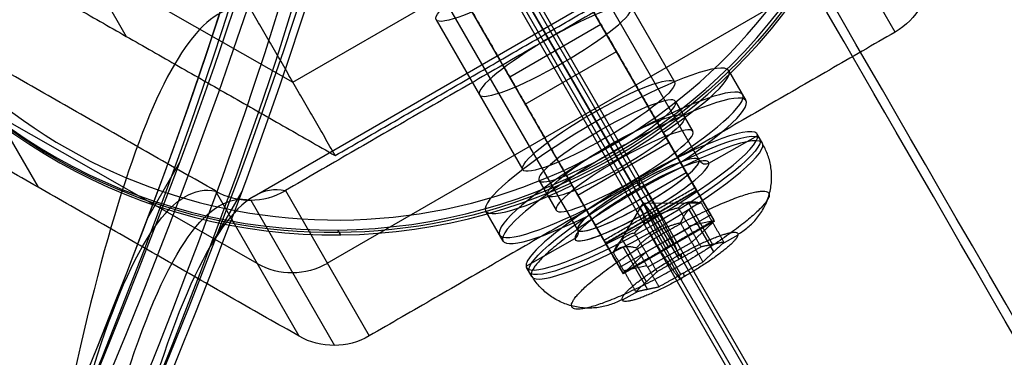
# Model space of a CAD drawing. Header units: millimetres. Extents: x -273 to 273, y -262 to 262.
# Tile 35 of 256: x -86 to -58, y 114 to 123. Entities that reach past the tile are written whole.
import ezdxf

# ---------------------------------------------------------------- set-up
doc = ezdxf.new("R2010")
doc.units = ezdxf.units.MM
doc.header["$MEASUREMENT"] = 0
doc.layers.add('Default', color=7, linetype='Continuous', true_color=0x000000)

# ---------------------------------------------------------------- blocks, each defined once
blk = doc.blocks.new('Block 02')
at = {"layer": 'Default', "color": 7, "true_color": 0xecf1ef}
for p, q in [((-79.301, -118.053, 800.111), (-76.911, -113.912, 770.51)), ((-77.917, -114.172, 770.392), (-80.309, -118.314, 800.009)), ((-78.315, -118.326, 800.168), (-75.924, -114.183, 770.552)), ((-94.017, -124.737, 782.809), (-79.113, -116.243, 785.201)), ((-77.119, -116.254, 785.36), (-62.119, -124.915, 785.36)), ((-79.207, -118.165, 811.171), (-62.73, -127.678, 811.171)), ((-87.761, -122.562, 798.813), (-85.369, -118.419, 769.197)), ((-68.424, -118.513, 770.552), (-70.892, -122.788, 769.755)), ((-69.181, -119.825, 779.93), (-68.424, -118.513, 770.552)), ((-74.013, -123.195, 781.601), (-71.545, -118.92, 782.398)), ((-71.649, -124.1, 779.133), (-69.181, -119.825, 779.93)), ((-72.048, -124.79, 784.069), (-69.58, -120.515, 784.866)), ((-70.815, -122.656, 800.168), (-69.58, -120.515, 784.866)), ((-90.021, -128.208, 782.778), (-78.098, -121.413, 784.691)), ((-78.098, -121.413, 784.691), (-66.098, -128.341, 784.691)), ((-69.683, -125.695, 781.601), (-67.215, -121.42, 782.398)), ((-85.266, -126.9, 798.67), (-82.853, -122.721, 768.798)), ((-71.649, -124.1, 779.133), (-70.892, -122.788, 769.755)), ((-60.924, -122.843, 770.552), (-63.315, -126.986, 800.168))]:
    blk.add_line(p, q, dxfattribs=at)
at = {"layer": 'Default', "color": 7, "true_color": 0xecf1ef, "extrusion": (0.493603, 0.854946, 0.159446)}
blk.add_circle((0, 794.514, -14.735), 2.5, dxfattribs=at)
at = {"layer": 'Default', "color": 7, "true_color": 0xecf1ef, "extrusion": (0.866025, -0.5, 0)}
for centre, radius, start, end in [((55.584, 811.171, 7.26), 197.521, 137.94318, 183.19343), ((55.584, 811.171, 7.521), 202.521, 137.89865, 180.91048)]:
    blk.add_arc(centre, radius, start, end, dxfattribs=at)
at = {"layer": 'Default', "color": 7, "true_color": 0xecf1ef, "extrusion": (-0.079723, -0.138084, 0.987207)}
for centre, start, end in [((-8.66, -14.235, 782.514), 90, 150), ((-8.66, -14.235, 797.475), 90, 150), ((8.66, -14.235, 782.514), 30, 90)]:
    blk.add_arc(centre, 2, start, end, dxfattribs=at)
at = {"layer": 'Default', "color": 7, "true_color": 0xecf1ef, "extrusion": (0.493603, 0.854946, 0.159446)}
for centre, start, end in [((0, 794.514, -12.235), 0, 180), ((0, 794.514, -12.235), 180, 0), ((0, 794.514, -17.235), 360, 180), ((0, 794.514, -17.235), 180, 360)]:
    blk.add_arc(centre, 2.5, start, end, dxfattribs=at)
at = {"layer": 'Default', "color": 7, "true_color": 0xecf1ef}
for points, knots in [([(-91.04, -53.313, 943.384), (-89.903, -71.306, 926.824), (-87.621, -96.043, 894.977), (-83.82, -115.214, 844.7), (-81.484, -118.577, 814.844), (-80.303, -118.311, 800.009)], [-189.353565, -189.353565, -189.353565, -189.353565, -118.576327, -71.391502, -24.206688, -24.206688, -24.206688, -24.206688]), ([(-90.409, -53.248, 943.361), (-89.184, -71.214, 926.794), (-86.774, -95.891, 894.945), (-82.863, -114.981, 844.72), (-80.498, -118.321, 814.915), (-79.312, -118.053, 800.109)], [0, 0, 0, 0, 70.213783, 117.022971, 163.815805, 163.815805, 163.815805, 163.815805]), ([(-78.321, -118.322, 800.168), (-79.516, -118.588, 815.002), (-81.918, -115.225, 844.853), (-85.945, -96.052, 895.111), (-88.48, -71.314, 926.938), (-89.791, -53.32, 943.484)], [-1314.671432, -1314.671432, -1314.671432, -1314.671432, -1267.486613, -1220.301783, -1149.524555, -1149.524555, -1149.524555, -1149.524555]), ([(-79.304, -123.502, 799.627), (-80.422, -123.777, 813.586), (-81.523, -122.381, 827.436), (-83.652, -116.509, 854.474), (-84.684, -112.023, 867.687), (-86.638, -100.301, 892.938), (-87.555, -93.114, 904.897), (-89.246, -76.552, 927.196), (-90.021, -67.175, 937.536), (-90.717, -56.95, 946.95)], [709.935271, 709.935271, 709.935271, 709.935271, 752.393422, 752.393422, 794.836466, 794.836466, 837.156729, 837.156729, 879.495751, 879.495751, 879.495751, 879.495751]), ([(-1.281, -104.421, 943.484), (-17.52, -112.283, 926.938), (-40.211, -122.457, 895.111), (-58.829, -128.556, 844.853), (-62.942, -128.157, 815.002), (-63.31, -126.989, 800.168)], [-189.353565, -189.353565, -189.353565, -189.353565, -118.576332, -71.39151, -24.206688, -24.206688, -24.206688, -24.206688]), ([(-0.909, -104.921, 943.361), (-17.082, -112.843, 926.794), (-39.657, -123.094, 894.945), (-58.145, -129.252, 844.72), (-62.22, -128.874, 814.915), (-62.58, -127.713, 800.109)], [0, 0, 0, 0, 70.213822, 117.023037, 163.815897, 163.815897, 163.815897, 163.815897]), ([(-62.309, -128.701, 800.009), (-61.949, -129.855, 814.844), (-57.869, -130.197, 844.7), (-39.365, -123.903, 894.977), (-16.801, -113.512, 926.824), (-0.65, -105.499, 943.384)], [-1314.671432, -1314.671432, -1314.671432, -1314.671432, -1267.486618, -1220.301793, -1149.524555, -1149.524555, -1149.524555, -1149.524555]), ([(-67.304, -130.43, 799.627), (-66.983, -131.536, 813.586), (-65.224, -131.79, 827.437), (-59.074, -130.698, 854.474), (-54.673, -129.35, 867.687), (-43.544, -125.181, 892.938), (-36.862, -122.381, 904.897), (-21.673, -115.565, 927.196), (-13.165, -111.548, 937.536), (-3.962, -107.038, 946.95)], [709.935271, 709.935271, 709.935271, 709.935271, 752.393427, 752.393427, 794.836466, 794.836466, 837.156724, 837.156724, 879.495751, 879.495751, 879.495751, 879.495751]), ([(-80.303, -118.311, 800.009), (-80.003, -118.141, 800.047), (-79.658, -118.051, 800.082), (-78.967, -118.054, 800.137), (-78.621, -118.148, 800.158), (-78.321, -118.322, 800.168)], [-7.355431, -7.355431, -7.355431, -7.355431, -6.289077, -6.289077, -5.222526, -5.222526, -5.222526, -5.222526])]:
    blk.add_open_spline(points, degree=3, knots=knots, dxfattribs=at)
for points, degree in [([(-93.919, -162.673, 979.642), (-49.311, -135.498, 967.89), (-4.704, -108.323, 956.138)], 2), ([(-77.917, -114.172, 770.392), (-85.369, -118.419, 769.197), (-92.821, -122.666, 768.001)], 2), ([(-60.924, -122.843, 770.552), (-68.424, -118.513, 770.552), (-75.924, -114.183, 770.552)], 2), ([(-80.309, -118.314, 800.009), (-87.761, -122.562, 798.813), (-95.213, -126.809, 797.617)], 2), ([(-80.309, -118.314, 800.009), (-80.307, -118.313, 800.009), (-80.305, -118.312, 800.009), (-80.303, -118.311, 800.009)], 3), ([(-78.321, -118.322, 800.168), (-78.319, -118.323, 800.168), (-78.317, -118.325, 800.168), (-78.315, -118.326, 800.168)], 3), ([(-63.315, -126.986, 800.168), (-70.815, -122.656, 800.168), (-78.315, -118.326, 800.168)], 2), ([(-88.815, -126.119, 767.841), (-82.853, -122.721, 768.798), (-76.892, -119.324, 769.755)], 2), ([(-76.892, -119.324, 769.755), (-78.098, -121.413, 784.691), (-79.304, -123.502, 799.627)], 2), ([(-76.892, -119.324, 769.755), (-70.892, -122.788, 769.755), (-64.892, -126.252, 769.755)], 2)]:
    blk.add_open_spline(points, degree=degree, dxfattribs=at)
blk = doc.blocks.new('Block 01')
at = {"layer": 'Default', "color": 9, "true_color": 0xbfbfbf}
for p, q in [((-79.557, -118.301, 738.524), (-80.467, -116.724, 738.515)), ((-81.335, -119.125, 738.034), (-82.247, -117.543, 738.026))]:
    blk.add_line(p, q, dxfattribs=at)
at = {"layer": 'Default', "color": 9, "true_color": 0xbfbfbf, "extrusion": (0.85774, 0.495217, 0.137993)}
for centre, radius, start, end in [((0, 799.967, -26.613), 81, 196.22804, 341.76564), ((0, 799.967, -26.913), 80.7, 196.27205, 342.5651), ((0, 799.967, -24.913), 79.3, 196.48192, 343.51808), ((0, 799.967, -25.213), 81, 200.16577, 339.55352), ((0, 799.967, -24.913), 80.7, 199.81263, 339.86117), ((0, 799.967, -25.213), 79, 196.52788, 343.47212), ((0, 799.967, -25.213), 79, 196.52788, 343.47212), ((0, 799.967, -26.913), 79.3, 196.48192, 343.51808), ((0, 799.967, -26.613), 79, 196.52788, 343.47212), ((0, 799.967, -26.613), 79, 196.52788, 343.47212), ((0, 799.967, -26.913), 79.3, 196.48192, 285.67347)]:
    blk.add_arc(centre, radius, start, end, dxfattribs=at)

msp = doc.modelspace()

# ---------------------------------------------------------------- linework, layer by layer
at = {"layer": 'Default', "color": 9, "true_color": 0xbfbfbf}
for p, q in [((-66.513, 119.204, -582.765), (-74.1, 132.345, -580.314)), ((-68.404, 118.48, -584.74), (-75.991, 131.621, -582.289)), ((-75.708, 131.13, -566.679), (-69.044, 119.588, -568.832)), ((-68.086, 117.928, -580.791), (-75.673, 131.069, -578.34)), ((-69.977, 117.204, -582.765), (-77.564, 130.345, -580.314)), ((-74.902, 130.045, -544.105), (-35.725, 62.189, -58.979)), ((-74.588, 129.737, -544.173), (-35.405, 61.871, -58.979)), ((-75.216, 129.73, -544.123), (-36.037, 61.871, -58.979)), ((-74.902, 129.421, -544.192), (-35.718, 61.553, -58.979)), ((-66.409, 118.023, -566.168), (-71.784, 127.333, -544.857)), ((-67.931, 117.66, -566.393), (-73.306, 126.969, -545.082)), ((-68.917, 119.368, -570.392), (-73.113, 126.635, -569.037)), ((-67.485, 116.887, -565.943), (-72.859, 126.196, -544.632)), ((-69.007, 116.523, -566.168), (-74.382, 125.833, -544.857)), ((-71.917, 121.565, -555.738), (-69.319, 123.065, -555.738)), ((-68.873, 122.291, -555.287), (-69.319, 123.065, -555.738)), ((-71.471, 120.791, -555.287), (-68.873, 122.291, -555.287)), ((-65.176, 120.888, -582.638), (-65.669, 121.743, -582.478)), ((-71.917, 121.565, -555.738), (-71.471, 120.791, -555.287)), ((-67.185, 120.868, -582.478), (-66.691, 120.013, -582.638)), ((-69.459, 120.291, -586.427), (-69.32, 120.049, -584.699)), ((-68.959, 119.44, -586.586), (-69.452, 120.295, -586.427)), ((-69.313, 120.053, -584.699), (-68.819, 119.198, -584.859)), ((-67.539, 119.981, -578.817), (-67.045, 119.126, -578.977)), ((-64.707, 119.676, -582.845), (-64.855, 119.933, -582.797)), ((-69.974, 118.198, -576.797), (-67.376, 119.698, -576.797)), ((-66.234, 119.11, -582.651), (-64.842, 119.893, -582.545)), ((-69.044, 119.588, -568.832), (-68.837, 119.23, -569.405)), ((-68.966, 119.436, -586.586), (-68.826, 119.195, -584.859)), ((-68.961, 119.428, -580.257), (-67.891, 117.574, -567.003)), ((-68.954, 119.432, -580.257), (-68.46, 118.577, -580.416)), ((-67.292, 119.553, -578.897), (-66.338, 117.901, -567.083)), ((-66.568, 118.299, -573.07), (-67.062, 119.154, -572.91)), ((-69.48, 117.343, -576.957), (-66.882, 118.843, -576.957)), ((-71.082, 118.618, -582.478), (-70.588, 117.763, -582.638)), ((-68.467, 118.573, -580.416), (-67.397, 116.719, -567.162)), ((-68.301, 118.301, -586.596), (-68.449, 118.558, -586.548)), ((-68.193, 118.41, -584.964), (-68.227, 118.684, -586.54)), ((-69.643, 117.626, -578.977), (-70.137, 118.481, -578.817)), ((-66.578, 118.317, -566.844), (-69.176, 116.817, -566.844)), ((-66.084, 117.461, -566.634), (-66.616, 118.383, -566.462)), ((-69.89, 118.053, -578.897), (-68.936, 116.401, -567.083)), ((-68.113, 117.976, -582.808), (-68.957, 116.557, -583.036)), ((-68.113, 117.976, -582.808), (-67.784, 117.573, -584.154)), ((-68.113, 117.976, -582.808), (-66.447, 117.97, -582.845)), ((-68.113, 117.976, -582.808), (-67.731, 117.145, -581.691)), ((-66.827, 117.996, -583.462), (-66.13, 116.79, -583.687)), ((-66.377, 117.969, -567.07), (-66.295, 117.827, -566.054)), ((-72.104, 116.888, -582.638), (-72.598, 117.743, -582.478)), ((-66.803, 117.782, -582.235), (-66.106, 116.575, -582.46)), ((-69.66, 117.654, -572.91), (-69.166, 116.799, -573.07)), ((-66.185, 117.637, -565.943), (-68.784, 116.137, -565.943)), ((-66.078, 117.451, -566.844), (-68.676, 115.951, -566.844)), ((-68.065, 117.381, -579.054), (-68.099, 117.656, -580.63)), ((-67.695, 117.252, -579.093), (-67.843, 117.508, -579.046)), ((-67.087, 116.366, -584.379), (-67.784, 117.573, -584.154)), ((-66.149, 117.454, -582.941), (-66.803, 117.315, -584.22)), ((-66.727, 116.847, -581.765), (-66.126, 117.414, -582.948)), ((-76.735, 117.063, -569.071), (-76.815, 117.201, -570.058)), ((-66.78, 117.275, -584.227), (-68.035, 116.569, -584.323)), ((-67.034, 115.938, -581.917), (-67.731, 117.145, -581.691)), ((-71.45, 116.172, -583.049), (-70.059, 116.956, -582.943)), ((-69.214, 116.883, -566.462), (-68.682, 115.961, -566.634)), ((-68.015, 115.729, -583.835), (-68.712, 116.936, -583.61)), ((-67.982, 116.14, -581.861), (-66.727, 116.847, -581.765)), ((-65.41, 117.057, -582.892), (-65.869, 116.799, -582.927)), ((-67.986, 115.515, -582.599), (-68.683, 116.722, -582.374)), ((-68.636, 116.001, -583.14), (-68.035, 116.569, -584.323)), ((-68.976, 116.469, -567.07), (-68.893, 116.327, -566.054)), ((-67.007, 116.411, -584.373), (-67.02, 116.522, -585.011)), ((-71.289, 115.876, -582.845), (-71.437, 116.133, -582.797)), ((-68.005, 116.18, -581.853), (-68.659, 116.041, -583.133)), ((-66.94, 115.872, -581.272), (-66.953, 115.983, -581.91)), ((-68.246, 115.46, -583.109), (-68.705, 115.201, -583.144))]:
    msp.add_line(p, q, dxfattribs=at)
at = {"layer": 'Default', "color": 9, "true_color": 0xbfbfbf, "extrusion": (0.079723, -0.138084, 0.987207)}
msp.add_circle((0, 61.124, -584.572), 16, dxfattribs=at)
at = {"layer": 'Default', "color": 9, "true_color": 0xbfbfbf, "extrusion": (-0.493603, 0.854946, 0.159446)}
for centre, radius in [((0, -597.072, 43.124), 2.25), ((0, -597.072, 41.47), 3.8)]:
    msp.add_circle(centre, radius, dxfattribs=at)
at = {"layer": 'Default', "color": 9, "true_color": 0xbfbfbf, "extrusion": (0.079723, -0.138084, 0.987207)}
for centre, radius, start, end in [((0, 61.124, -585.072), 16, 240.3184, 360), ((0, 61.124, -584.072), 16, 240.3184, 360), ((0, 61.124, -583.572), 15.5, 180, 0), ((0, 61.124, -585.072), 16, 180, 240.3184), ((0, 61.124, -584.072), 16, 180, 240.3184)]:
    msp.add_arc(centre, radius, start, end, dxfattribs=at)
at = {"layer": 'Default', "color": 9, "true_color": 0xbfbfbf, "extrusion": (-0.493603, 0.854946, 0.159446)}
for centre, radius, start, end in [((0, -597.072, 43.624), 4, 112.0243, 67.9757), ((0, -597.072, 42.825), 4, 112.0243, 67.9757), ((0, -597.072, 42.624), 4, 112.0243, 67.9757), ((0, -597.072, 43.624), 2.25, 180, 270), ((0, -597.072, 43.624), 2.25, 90, 180), ((0, -597.072, 41.324), 3.8, 0, 266.1423), ((0, -597.072, 43.624), 2.25, 270, 90), ((0, -597.072, 42.624), 2.25, 180, 270), ((0, -597.072, 42.624), 2.25, 90, 180), ((0, -597.072, 41.624), 3.8, 86.1423, 266.1423), ((0, -597.072, 41.824), 2, 176.1423, 266.1423), ((0, -597.072, 42.624), 2.25, 270, 90), ((0, -597.072, 41.624), 2.2, 191.8674, 128.931), ((0, -597.072, 41.824), 2, 227.8923, 160.9852), ((0, -597.072, 41.824), 2, 360, 176.1423), ((0, -597.072, 41.624), 2.2, 176.1423, 266.1423), ((0, -597.072, 41.624), 2.2, 86.1423, 176.1423), ((0, -597.072, 41.624), 3.8, 266.1423, 360), ((0, -597.072, 41.824), 2, 266.1423, 360), ((0, -597.072, 41.624), 2.2, 266.1423, 86.1423), ((0, -597.072, 41.624), 3.8, 360, 86.1423), ((0, -597.072, 41.324), 3.8, 356.1423, 0)]:
    msp.add_arc(centre, radius, start, end, dxfattribs=at)
at = {"layer": 'Default', "color": 9, "true_color": 0xbfbfbf, "extrusion": (0.021278, -0.171411, 0.98497)}
for centre, start, end in [((-51.133, 24.008, -595.72), 202.6143, 292.6143), ((-55.195, 22.316, -595.72), 292.6143, 22.6143)]:
    msp.add_arc(centre, 0.2, start, end, dxfattribs=at)
at = {"layer": 'Default', "color": 9, "true_color": 0xbfbfbf, "extrusion": (0.869427, 0.489577, 0.066418)}
for centre, start, end in [((136.834, -583.553, -40.17), 99.1952, 189.1952), ((136.131, -579.209, -40.17), 189.1952, 279.1952)]:
    msp.add_arc(centre, 0.2, start, end, dxfattribs=at)
at = {"layer": 'Default', "color": 9, "true_color": 0xbfbfbf, "extrusion": (0.866025, 0.5, 1.2762e-13)}
msp.add_arc((136.755, -566.844, 1.5), 1, 153.2326, 189.1748, dxfattribs=at)
at = {"layer": 'Default', "color": 9, "true_color": 0xbfbfbf, "extrusion": (0.866025, 0.5, 0)}
for radius in [1, 2]:
    msp.add_arc((136.755, -566.844), radius, 153.2326, 189.1748, dxfattribs=at)
at = {"layer": 'Default', "color": 9, "true_color": 0xbfbfbf, "extrusion": (0.866025, 0.5, 2.24265e-14)}
msp.add_arc((136.755, -566.844, 1.5), 2, 153.2326, 189.1748, dxfattribs=at)
at = {"layer": 'Default', "color": 9, "true_color": 0xbfbfbf, "extrusion": (0.866025, 0.5, 2.40336e-13)}
msp.add_arc((136.755, -566.844, -1.5), 1, 153.2326, 189.1748, dxfattribs=at)
at = {"layer": 'Default', "color": 9, "true_color": 0xbfbfbf, "extrusion": (0.866025, 0.5, 9.22595e-14)}
msp.add_arc((136.755, -566.844, -1.5), 2, 153.2326, 189.1748, dxfattribs=at)
at = {"layer": 'Default', "color": 9, "true_color": 0xbfbfbf}
for points in [[(-66.632, 118.41, -566.393), (-69.319, 123.065, -555.738), (-72.007, 127.719, -545.082)], [(-71.56, 126.946, -544.632), (-68.873, 122.291, -555.287), (-66.185, 117.637, -565.943)], [(-74.605, 126.219, -545.082), (-71.917, 121.565, -555.738), (-69.23, 116.91, -566.393)], [(-68.784, 116.137, -565.943), (-71.471, 120.791, -555.287), (-74.158, 125.446, -544.632)], [(-67.539, 119.981, -578.817), (-67.062, 119.154, -572.91), (-66.585, 118.328, -567.003)], [(-67.045, 119.126, -578.977), (-66.568, 118.299, -573.07), (-66.091, 117.473, -567.162)], [(-69.183, 116.828, -567.003), (-69.66, 117.654, -572.91), (-70.137, 118.481, -578.817)], [(-69.23, 116.91, -566.393), (-67.931, 117.66, -566.393), (-66.632, 118.41, -566.393)], [(-66.585, 118.328, -567.003), (-67.884, 117.578, -567.003), (-69.183, 116.828, -567.003)], [(-66.185, 117.637, -565.943), (-66.409, 118.023, -566.168), (-66.632, 118.41, -566.393)], [(-66.585, 118.328, -567.003), (-66.338, 117.901, -567.083), (-66.091, 117.473, -567.162)], [(-65.805, 116.859, -583.052), (-66.126, 117.414, -582.948), (-66.447, 117.97, -582.845)], [(-66.459, 116.72, -584.331), (-66.78, 117.275, -584.227), (-67.101, 117.831, -584.124)], [(-68.689, 115.973, -567.162), (-69.166, 116.799, -573.07), (-69.643, 117.626, -578.977)], [(-66.091, 117.473, -567.162), (-67.39, 116.723, -567.162), (-68.689, 115.973, -567.162)], [(-67.048, 117.402, -581.661), (-66.727, 116.847, -581.765), (-66.406, 116.291, -581.869)], [(-67.714, 116.013, -584.427), (-68.035, 116.569, -584.323), (-68.356, 117.124, -584.22)], [(-68.784, 116.137, -565.943), (-69.007, 116.523, -566.168), (-69.23, 116.91, -566.393)], [(-69.183, 116.828, -567.003), (-68.936, 116.401, -567.083), (-68.689, 115.973, -567.162)], [(-65.805, 116.859, -583.052), (-66.132, 116.789, -583.691), (-66.459, 116.72, -584.331)], [(-66.406, 116.291, -581.869), (-66.106, 116.575, -582.46), (-65.805, 116.859, -583.052)], [(-68.315, 115.445, -583.244), (-68.636, 116.001, -583.14), (-68.957, 116.557, -583.036)], [(-68.303, 116.696, -581.757), (-67.982, 116.14, -581.861), (-67.661, 115.584, -581.964)], [(-66.459, 116.72, -584.331), (-67.087, 116.366, -584.379), (-67.714, 116.013, -584.427)], [(-67.661, 115.584, -581.964), (-67.034, 115.938, -581.917), (-66.406, 116.291, -581.869)], [(-67.714, 116.013, -584.427), (-68.015, 115.729, -583.835), (-68.315, 115.445, -583.244)], [(-68.315, 115.445, -583.244), (-67.988, 115.515, -582.604), (-67.661, 115.584, -581.964)]]:
    msp.add_open_spline(points, degree=2, dxfattribs=at)
for points, weights in [([(-65.408, 117.082, -583.022), (-63.757, 118.012, -582.895), (-64.694, 119.637, -582.592)], [1, 0.707106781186, 1]), ([(-68.079, 118.428, -586.588), (-71.383, 116.567, -586.84), (-71.302, 115.916, -583.097)], [1, 0.707106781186, 1]), ([(-67.101, 116.478, -585.019), (-67.141, 116.803, -586.891), (-68.079, 118.428, -586.588)], [1, 0.707106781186, 1]), ([(-67.101, 117.831, -584.124), (-66.877, 118.079, -583.451), (-66.447, 117.97, -582.845)], [1, 1.15470053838, 1]), ([(-66.447, 117.97, -582.845), (-66.85, 117.864, -582.22), (-67.048, 117.402, -581.661)], [1, 1.15470053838, 1]), ([(-67.101, 117.831, -584.124), (-67.493, 117.737, -584.132), (-67.784, 117.573, -584.154)], [1, 1.07735026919, 1.07735026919]), ([(-67.784, 117.573, -584.154), (-68.075, 117.409, -584.176), (-68.356, 117.124, -584.22)], [1.07735026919, 1.07735026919, 1]), ([(-67.048, 117.402, -581.661), (-67.778, 117.227, -581.676), (-68.303, 116.696, -581.757)], [1, 1.15470053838, 1]), ([(-68.957, 116.557, -583.036), (-68.759, 117.019, -583.595), (-68.356, 117.124, -584.22)], [1, 1.15470053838, 1]), ([(-67.02, 115.826, -581.276), (-66.979, 115.501, -579.405), (-67.917, 117.125, -579.102)], [1, 0.707106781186, 1]), ([(-68.957, 116.557, -583.036), (-68.733, 116.804, -582.364), (-68.303, 116.696, -581.757)], [1, 1.15470053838, 1]), ([(-68.712, 115.222, -583.274), (-68.753, 115.547, -585.145), (-67.101, 116.478, -585.019)], [1, 0.707106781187, 1]), ([(-68.712, 115.222, -583.274), (-70.364, 114.292, -583.4), (-71.302, 115.916, -583.097)], [1, 0.707106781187, 1])]:
    msp.add_rational_spline(points, weights, degree=2, dxfattribs=at)
for points, weights, knots in [([(-70.155, 115.04, -583.274), (-70.086, 114.484, -580.08), (-67.266, 116.072, -579.864), (-64.446, 117.66, -579.649), (-64.515, 118.216, -582.844), (-64.584, 118.772, -586.038), (-67.404, 117.184, -586.254), (-70.224, 115.596, -586.469), (-70.155, 115.04, -583.274)], [0.853553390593, 0.603553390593, 0.853553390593, 0.603553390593, 0.853553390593, 0.603553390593, 0.853553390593, 0.603553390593, 0.853553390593], [-3.141593, -3.141593, -3.141593, -1.570796, -1.570796, 0, 0, 1.570796, 1.570796, 3.141593, 3.141593, 3.141593]), ([(-67.101, 116.478, -585.019), (-65.449, 117.408, -584.893), (-65.408, 117.082, -583.022), (-65.368, 116.756, -581.15), (-67.02, 115.826, -581.276), (-68.672, 114.896, -581.403), (-68.712, 115.222, -583.274)], [1, 0.707106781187, 1, 0.707106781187, 1, 0.707106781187, 1], [-8.953539, -8.953539, -8.953539, -5.969026, -5.969026, -2.984513, -2.984513, 0, 0, 0])]:
    msp.add_rational_spline(points, weights, degree=2, knots=knots, dxfattribs=at)

# ---------------------------------------------------------------- block references
at = {"layer": 'Default', "color": 7, "true_color": 0xecf1ef, "extrusion": (0, 0, -1), "rotation": 180}
msp.add_blockref('Block 02', (0, 0, -200), dxfattribs=at)
at = {"layer": 'Default', "color": 9, "true_color": 0xbfbfbf, "extrusion": (0, 0, -1), "rotation": 180}
msp.add_blockref('Block 01', (0, 0, -200), dxfattribs=at)

doc.saveas('drawing.dxf')
